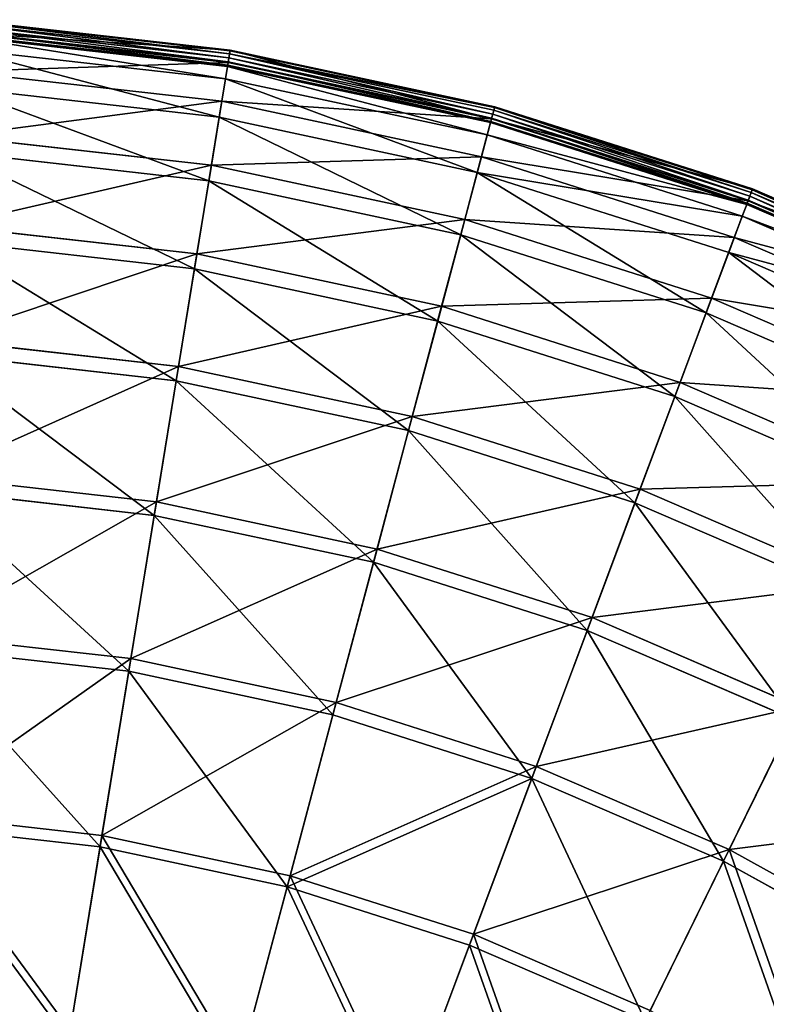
# Model space of a CAD drawing. Extents: x 0 to 1840, y 0 to 334.
# Tile 52 of 109: x 182 to 227, y 274 to 334. Entities that reach past the tile are written whole.
import ezdxf

# ---------------------------------------------------------------- set-up
doc = ezdxf.new("R2010")
doc.units = 0
doc.layers.get('0').update_dxf_attribs({"color": 13, "linetype": 'CONTINUOUS'})

# ---------------------------------------------------------------- blocks, each defined once
blk = doc.blocks.new('GROUP_4')
for p, q in [((194.369, 332.689, 0.499), (178.038, 334.537, 0.499)), ((194.292, 332.22, -0.025), (178.008, 334.062, -0.025)), ((194.332, 332.464, 0.055), (178.023, 334.309, 0.055)), ((194.36, 332.635, 0.246), (178.034, 334.482, 0.246)), ((194.208, 331.702, 0.45), (177.974, 333.539, 0.45)), ((177.979, 333.618, 0.204), (194.221, 331.781, 0.204)), ((177.989, 333.768, 16.173), (194.245, 331.929, 16.173)), ((177.992, 333.81, 0.03), (194.252, 331.97, 0.03)), ((194.084, 330.944, 16.074), (177.926, 332.772, 16.074)), ((194.245, 331.929, 16.173), (194.369, 332.689, 0.499)), ((194.252, 331.97, 0.03), (194.292, 332.22, -0.025)), ((194.292, 332.22, -0.025), (194.332, 332.464, 0.055)), ((194.292, 332.22, -0.025), (210.318, 328.791, -0.025)), ((194.332, 332.464, 0.055), (194.36, 332.635, 0.246)), ((210.382, 329.029, 0.055), (194.332, 332.464, 0.055)), ((194.36, 332.635, 0.246), (194.369, 332.689, 0.499)), ((210.426, 329.197, 0.246), (194.36, 332.635, 0.246)), ((194.369, 332.689, 0.499), (210.44, 329.25, 0.499)), ((193.862, 329.581, 32.19), (194.245, 331.929, 16.173)), ((194.084, 330.944, 16.074), (194.208, 331.702, 0.45)), ((194.208, 331.702, 0.45), (194.221, 331.781, 0.204)), ((210.183, 328.284, 0.45), (194.208, 331.702, 0.45)), ((194.221, 331.781, 0.204), (194.252, 331.97, 0.03)), ((194.221, 331.781, 0.204), (210.204, 328.36, 0.204)), ((194.245, 331.929, 16.173), (210.242, 328.505, 16.173)), ((194.252, 331.97, 0.03), (210.253, 328.546, 0.03)), ((177.838, 331.394, 32.19), (193.862, 329.581, 32.19)), ((193.704, 328.611, 31.994), (194.084, 330.944, 16.074)), ((209.986, 327.541, 16.074), (194.084, 330.944, 16.074)), ((193.704, 328.611, 31.994), (177.775, 330.412, 31.994)), ((193.227, 325.693, 47.897), (193.862, 329.581, 32.19)), ((193.862, 329.581, 32.19), (209.631, 326.206, 32.19)), ((210.242, 328.505, 16.173), (210.44, 329.25, 0.499)), ((210.426, 329.197, 0.246), (210.382, 329.029, 0.055)), ((210.44, 329.25, 0.499), (210.426, 329.197, 0.246)), ((226.078, 324.201, 0.246), (210.426, 329.197, 0.246)), ((210.44, 329.25, 0.499), (226.097, 324.252, 0.499)), ((193.073, 324.746, 47.606), (193.704, 328.611, 31.994)), ((209.378, 325.256, 31.994), (193.704, 328.611, 31.994)), ((210.204, 328.36, 0.204), (210.253, 328.546, 0.03)), ((210.253, 328.546, 0.03), (210.318, 328.791, -0.025)), ((210.253, 328.546, 0.03), (225.842, 323.569, 0.03)), ((210.382, 329.029, 0.055), (210.318, 328.791, -0.025)), ((210.318, 328.791, -0.025), (225.931, 323.807, -0.025)), ((226.017, 324.038, 0.055), (210.382, 329.029, 0.055)), ((209.631, 326.206, 32.19), (210.242, 328.505, 16.173)), ((210.183, 328.284, 0.45), (209.986, 327.541, 16.074)), ((210.183, 328.284, 0.45), (210.204, 328.36, 0.204)), ((225.747, 323.315, 0.45), (210.183, 328.284, 0.45)), ((210.204, 328.36, 0.204), (225.775, 323.39, 0.204)), ((210.242, 328.505, 16.173), (225.827, 323.53, 16.173)), ((177.588, 327.462, 47.897), (193.227, 325.693, 47.897)), ((209.986, 327.541, 16.074), (209.378, 325.256, 31.994)), ((225.477, 322.596, 16.074), (209.986, 327.541, 16.074)), ((193.073, 324.746, 47.606), (177.527, 326.505, 47.606)), ((208.619, 322.399, 47.897), (209.631, 326.206, 32.19)), ((209.631, 326.206, 32.19), (224.993, 321.302, 32.19)), ((192.348, 320.303, 63.143), (193.227, 325.693, 47.897)), ((193.227, 325.693, 47.897), (208.619, 322.399, 47.897)), ((209.378, 325.256, 31.994), (208.372, 321.472, 47.606)), ((224.649, 320.381, 31.994), (209.378, 325.256, 31.994)), ((192.199, 319.389, 62.759), (193.073, 324.746, 47.606)), ((208.372, 321.472, 47.606), (193.073, 324.746, 47.606)), ((225.827, 323.53, 16.173), (226.097, 324.252, 0.499)), ((225.842, 323.569, 0.03), (225.931, 323.807, -0.025)), ((226.017, 324.038, 0.055), (225.931, 323.807, -0.025)), ((225.931, 323.807, -0.025), (240.979, 317.316, -0.025)), ((226.078, 324.201, 0.246), (226.017, 324.038, 0.055)), ((241.088, 317.538, 0.055), (226.017, 324.038, 0.055)), ((226.097, 324.252, 0.499), (226.078, 324.201, 0.246)), ((241.165, 317.694, 0.246), (226.078, 324.201, 0.246)), ((226.097, 324.252, 0.499), (241.189, 317.743, 0.499)), ((224.993, 321.302, 32.19), (225.827, 323.53, 16.173)), ((225.747, 323.315, 0.45), (225.477, 322.596, 16.074)), ((225.747, 323.315, 0.45), (225.775, 323.39, 0.204)), ((240.748, 316.846, 0.45), (225.747, 323.315, 0.45)), ((225.775, 323.39, 0.204), (225.842, 323.569, 0.03)), ((225.775, 323.39, 0.204), (240.783, 316.917, 0.204)), ((225.827, 323.53, 16.173), (240.849, 317.051, 16.173)), ((225.842, 323.569, 0.03), (240.868, 317.089, 0.03)), ((225.477, 322.596, 16.074), (224.649, 320.381, 31.994)), ((240.41, 316.156, 16.074), (225.477, 322.596, 16.074)), ((177.241, 322.012, 63.143), (192.348, 320.303, 63.143)), ((207.215, 317.121, 63.143), (208.619, 322.399, 47.897)), ((208.619, 322.399, 47.897), (223.613, 317.613, 47.897)), ((208.372, 321.472, 47.606), (206.977, 316.226, 62.759)), ((223.277, 316.714, 47.606), (208.372, 321.472, 47.606)), ((192.199, 319.389, 62.759), (177.182, 321.088, 62.759)), ((223.613, 317.613, 47.897), (224.993, 321.302, 32.19)), ((224.993, 321.302, 32.19), (239.801, 314.916, 32.19)), ((191.232, 313.462, 77.78), (192.348, 320.303, 63.143)), ((192.348, 320.303, 63.143), (207.215, 317.121, 63.143)), ((224.649, 320.381, 31.994), (223.277, 316.714, 47.606)), ((239.368, 314.033, 31.994), (224.649, 320.381, 31.994)), ((191.089, 312.59, 77.308), (192.199, 319.389, 62.759)), ((206.977, 316.226, 62.759), (192.199, 319.389, 62.759)), ((221.699, 312.498, 63.143), (223.613, 317.613, 47.897)), ((223.613, 317.613, 47.897), (238.065, 311.38, 47.897)), ((205.434, 310.422, 77.78), (207.215, 317.121, 63.143)), ((207.215, 317.121, 63.143), (221.699, 312.498, 63.143)), ((223.277, 316.714, 47.606), (221.374, 311.63, 62.759)), ((237.643, 310.519, 47.606), (223.277, 316.714, 47.606)), ((206.977, 316.226, 62.759), (205.207, 309.568, 77.308)), ((221.374, 311.63, 62.759), (206.977, 316.226, 62.759)), ((176.8, 315.094, 77.78), (191.232, 313.462, 77.78)), ((191.089, 312.59, 77.308), (176.744, 314.212, 77.308)), ((189.89, 305.236, 91.669), (191.232, 313.462, 77.78)), ((191.232, 313.462, 77.78), (205.434, 310.422, 77.78)), ((189.755, 304.414, 91.112), (191.089, 312.59, 77.308)), ((205.207, 309.568, 77.308), (191.089, 312.59, 77.308)), ((219.269, 306.006, 77.78), (221.699, 312.498, 63.143)), ((221.699, 312.498, 63.143), (235.659, 306.477, 63.143)), ((221.374, 311.63, 62.759), (218.959, 305.178, 77.308)), ((235.251, 305.646, 62.759), (221.374, 311.63, 62.759)), ((203.292, 302.368, 91.669), (205.434, 310.422, 77.78)), ((205.434, 310.422, 77.78), (219.269, 306.006, 77.78)), ((205.207, 309.568, 77.308), (203.078, 301.563, 91.112)), ((218.959, 305.178, 77.308), (205.207, 309.568, 77.308)), ((176.271, 306.777, 91.669), (189.89, 305.236, 91.669)), ((189.755, 304.414, 91.112), (176.218, 305.945, 91.112)), ((216.348, 298.2, 91.669), (219.269, 306.006, 77.78)), ((219.269, 306.006, 77.78), (232.605, 300.254, 77.78)), ((188.334, 295.705, 104.675), (189.89, 305.236, 91.669)), ((189.89, 305.236, 91.669), (203.292, 302.368, 91.669)), ((218.959, 305.178, 77.308), (216.056, 297.42, 91.112)), ((232.216, 299.461, 77.308), (218.959, 305.178, 77.308)), ((188.21, 294.94, 104.039), (189.755, 304.414, 91.112)), ((203.078, 301.563, 91.112), (189.755, 304.414, 91.112)), ((200.81, 293.035, 104.675), (203.292, 302.368, 91.669)), ((203.292, 302.368, 91.669), (216.348, 298.2, 91.669)), ((203.078, 301.563, 91.112), (200.611, 292.287, 104.039)), ((216.056, 297.42, 91.112), (203.078, 301.563, 91.112)), ((212.963, 289.155, 104.675), (216.348, 298.2, 91.669)), ((216.348, 298.2, 91.669), (228.933, 292.772, 91.669)), ((216.056, 297.42, 91.112), (212.692, 288.43, 104.039)), ((228.566, 292.025, 91.112), (216.056, 297.42, 91.112)), ((175.658, 297.139, 104.675), (188.334, 295.705, 104.675)), ((188.21, 294.94, 104.039), (175.608, 296.366, 104.039)), ((186.581, 284.959, 116.673), (188.334, 295.705, 104.675)), ((188.334, 295.705, 104.675), (200.81, 293.035, 104.675)), ((186.467, 284.261, 115.964), (188.21, 294.94, 104.039)), ((200.611, 292.287, 104.039), (188.21, 294.94, 104.039)), ((198.012, 282.513, 116.673), (200.81, 293.035, 104.675)), ((200.81, 293.035, 104.675), (212.963, 289.155, 104.675)), ((224.678, 284.103, 104.675), (228.933, 292.772, 91.669)), ((200.611, 292.287, 104.039), (197.83, 281.829, 115.964)), ((212.692, 288.43, 104.039), (200.611, 292.287, 104.039)), ((228.566, 292.025, 91.112), (224.337, 283.408, 104.039)), ((209.147, 278.958, 116.673), (212.963, 289.155, 104.675)), ((212.963, 289.155, 104.675), (224.678, 284.103, 104.675)), ((212.692, 288.43, 104.039), (208.899, 278.295, 115.964)), ((224.337, 283.408, 104.039), (212.692, 288.43, 104.039)), ((174.966, 286.273, 116.673), (186.581, 284.959, 116.673)), ((186.467, 284.261, 115.964), (174.921, 285.567, 115.964)), ((184.647, 273.104, 127.547), (186.581, 284.959, 116.673)), ((186.581, 284.959, 116.673), (198.012, 282.513, 116.673)), ((184.545, 272.477, 126.772), (186.467, 284.261, 115.964)), ((197.83, 281.829, 115.964), (186.467, 284.261, 115.964)), ((219.881, 274.329, 116.673), (224.678, 284.103, 104.675)), ((224.678, 284.103, 104.675), (235.841, 277.927, 104.675)), ((224.337, 283.408, 104.039), (219.569, 273.694, 115.964)), ((235.433, 277.268, 104.039), (224.337, 283.408, 104.039)), ((194.925, 270.904, 127.547), (198.012, 282.513, 116.673)), ((198.012, 282.513, 116.673), (209.147, 278.958, 116.673)), ((197.83, 281.829, 115.964), (194.761, 270.291, 126.772)), ((208.899, 278.295, 115.964), (197.83, 281.829, 115.964)), ((204.937, 267.708, 127.547), (209.147, 278.958, 116.673)), ((209.147, 278.958, 116.673), (219.881, 274.329, 116.673)), ((208.899, 278.295, 115.964), (204.715, 267.113, 126.772)), ((219.569, 273.694, 115.964), (208.899, 278.295, 115.964))]:
    blk.add_line(p, q)
mesh = blk.add_polyface()
corners = [(177.989, 333.768, 16.173), (194.369, 332.689, 0.499), (178.038, 334.537, 0.499), (194.245, 331.929, 16.173)]
mesh.append_faces([[corners[k] for k in face] for face in [(0, 1, 2), (1, 0, 3)]], dxfattribs={"vtx0": -1})
mesh = blk.add_polyface()
corners = [(178.038, 334.537, 0.499), (194.36, 332.635, 0.246), (178.034, 334.482, 0.246), (194.369, 332.689, 0.499)]
mesh.append_faces([[corners[k] for k in face] for face in [(0, 1, 2), (1, 0, 3)]], dxfattribs={"vtx0": -1})
mesh = blk.add_polyface()
corners = [(178.008, 334.062, -0.025), (194.252, 331.97, 0.03), (177.992, 333.81, 0.03), (194.292, 332.22, -0.025)]
mesh.append_faces([[corners[k] for k in face] for face in [(0, 1, 2), (1, 0, 3)]], dxfattribs={"vtx0": -1})
mesh = blk.add_polyface()
corners = [(178.023, 334.309, 0.055), (194.292, 332.22, -0.025), (178.008, 334.062, -0.025), (194.332, 332.464, 0.055)]
mesh.append_faces([[corners[k] for k in face] for face in [(0, 1, 2), (1, 0, 3)]], dxfattribs={"vtx0": -1})
mesh = blk.add_polyface()
corners = [(178.034, 334.482, 0.246), (194.332, 332.464, 0.055), (178.023, 334.309, 0.055), (194.36, 332.635, 0.246)]
mesh.append_faces([[corners[k] for k in face] for face in [(0, 1, 2), (1, 0, 3)]], dxfattribs={"vtx0": -1})
mesh = blk.add_polyface()
corners = [(177.838, 331.394, 32.19), (194.245, 331.929, 16.173), (177.989, 333.768, 16.173), (193.862, 329.581, 32.19)]
mesh.append_faces([[corners[k] for k in face] for face in [(0, 1, 2), (1, 0, 3)]], dxfattribs={"vtx0": -1})
mesh = blk.add_polyface()
corners = [(194.084, 330.944, 16.074), (177.974, 333.539, 0.45), (194.208, 331.702, 0.45), (177.926, 332.772, 16.074)]
mesh.append_faces([[corners[k] for k in face] for face in [(0, 1, 2), (1, 0, 3)]], dxfattribs={"vtx0": -1})
mesh = blk.add_polyface()
corners = [(194.208, 331.702, 0.45), (177.979, 333.618, 0.204), (194.221, 331.781, 0.204), (177.974, 333.539, 0.45)]
mesh.append_faces([[corners[k] for k in face] for face in [(0, 1, 2), (1, 0, 3)]], dxfattribs={"vtx0": -1})
mesh = blk.add_polyface()
corners = [(177.992, 333.81, 0.03), (194.221, 331.781, 0.204), (177.979, 333.618, 0.204), (194.252, 331.97, 0.03)]
mesh.append_faces([[corners[k] for k in face] for face in [(0, 1, 2), (1, 0, 3)]], dxfattribs={"vtx0": -1})
mesh = blk.add_polyface()
corners = [(193.704, 328.611, 31.994), (177.926, 332.772, 16.074), (194.084, 330.944, 16.074), (177.775, 330.412, 31.994)]
mesh.append_faces([[corners[k] for k in face] for face in [(0, 1, 2), (1, 0, 3)]], dxfattribs={"vtx0": -1})
mesh = blk.add_polyface()
corners = [(194.369, 332.689, 0.499), (210.242, 328.505, 16.173), (210.44, 329.25, 0.499), (194.245, 331.929, 16.173)]
mesh.append_faces([[corners[k] for k in face] for face in [(0, 1, 2), (1, 0, 3)]], dxfattribs={"vtx0": -1})
mesh = blk.add_polyface()
corners = [(194.292, 332.22, -0.025), (210.253, 328.546, 0.03), (194.252, 331.97, 0.03), (210.318, 328.791, -0.025)]
mesh.append_faces([[corners[k] for k in face] for face in [(0, 1, 2), (1, 0, 3)]], dxfattribs={"vtx0": -1})
mesh = blk.add_polyface()
corners = [(194.332, 332.464, 0.055), (210.318, 328.791, -0.025), (194.292, 332.22, -0.025), (210.382, 329.029, 0.055)]
mesh.append_faces([[corners[k] for k in face] for face in [(0, 1, 2), (1, 0, 3)]], dxfattribs={"vtx0": -1})
mesh = blk.add_polyface()
corners = [(194.332, 332.464, 0.055), (210.426, 329.197, 0.246), (210.382, 329.029, 0.055), (194.36, 332.635, 0.246)]
mesh.append_faces([[corners[k] for k in face] for face in [(0, 1, 2), (1, 0, 3)]], dxfattribs={"vtx0": -1})
mesh = blk.add_polyface()
corners = [(194.36, 332.635, 0.246), (210.44, 329.25, 0.499), (210.426, 329.197, 0.246), (194.369, 332.689, 0.499)]
mesh.append_faces([[corners[k] for k in face] for face in [(0, 1, 2), (1, 0, 3)]], dxfattribs={"vtx0": -1})
mesh = blk.add_polyface()
corners = [(193.862, 329.581, 32.19), (210.242, 328.505, 16.173), (194.245, 331.929, 16.173), (209.631, 326.206, 32.19)]
mesh.append_faces([[corners[k] for k in face] for face in [(0, 1, 2), (1, 0, 3)]], dxfattribs={"vtx0": -1})
mesh = blk.add_polyface()
corners = [(209.986, 327.541, 16.074), (194.208, 331.702, 0.45), (210.183, 328.284, 0.45), (194.084, 330.944, 16.074)]
mesh.append_faces([[corners[k] for k in face] for face in [(0, 1, 2), (1, 0, 3)]], dxfattribs={"vtx0": -1})
mesh = blk.add_polyface()
corners = [(210.183, 328.284, 0.45), (194.221, 331.781, 0.204), (210.204, 328.36, 0.204), (194.208, 331.702, 0.45)]
mesh.append_faces([[corners[k] for k in face] for face in [(0, 1, 2), (1, 0, 3)]], dxfattribs={"vtx0": -1})
mesh = blk.add_polyface()
corners = [(194.252, 331.97, 0.03), (210.204, 328.36, 0.204), (194.221, 331.781, 0.204), (210.253, 328.546, 0.03)]
mesh.append_faces([[corners[k] for k in face] for face in [(0, 1, 2), (1, 0, 3)]], dxfattribs={"vtx0": -1})
mesh = blk.add_polyface()
corners = [(177.588, 327.462, 47.897), (193.862, 329.581, 32.19), (177.838, 331.394, 32.19), (193.227, 325.693, 47.897)]
mesh.append_faces([[corners[k] for k in face] for face in [(0, 1, 2), (1, 0, 3)]], dxfattribs={"vtx0": -1})
mesh = blk.add_polyface()
corners = [(209.378, 325.256, 31.994), (194.084, 330.944, 16.074), (209.986, 327.541, 16.074), (193.704, 328.611, 31.994)]
mesh.append_faces([[corners[k] for k in face] for face in [(0, 1, 2), (1, 0, 3)]], dxfattribs={"vtx0": -1})
mesh = blk.add_polyface()
corners = [(193.073, 324.746, 47.606), (177.775, 330.412, 31.994), (193.704, 328.611, 31.994), (177.527, 326.505, 47.606)]
mesh.append_faces([[corners[k] for k in face] for face in [(0, 1, 2), (1, 0, 3)]], dxfattribs={"vtx0": -1})
mesh = blk.add_polyface()
corners = [(193.227, 325.693, 47.897), (209.631, 326.206, 32.19), (193.862, 329.581, 32.19), (208.619, 322.399, 47.897)]
mesh.append_faces([[corners[k] for k in face] for face in [(0, 1, 2), (1, 0, 3)]], dxfattribs={"vtx0": -1})
mesh = blk.add_polyface()
corners = [(210.242, 328.505, 16.173), (226.097, 324.252, 0.499), (210.44, 329.25, 0.499), (225.827, 323.53, 16.173)]
mesh.append_faces([[corners[k] for k in face] for face in [(0, 1, 2), (1, 0, 3)]], dxfattribs={"vtx0": -1})
mesh = blk.add_polyface()
corners = [(210.426, 329.197, 0.246), (226.017, 324.038, 0.055), (210.382, 329.029, 0.055), (226.078, 324.201, 0.246)]
mesh.append_faces([[corners[k] for k in face] for face in [(0, 1, 2), (1, 0, 3)]], dxfattribs={"vtx0": -1})
mesh = blk.add_polyface()
corners = [(210.44, 329.25, 0.499), (226.078, 324.201, 0.246), (210.426, 329.197, 0.246), (226.097, 324.252, 0.499)]
mesh.append_faces([[corners[k] for k in face] for face in [(0, 1, 2), (1, 0, 3)]], dxfattribs={"vtx0": -1})
mesh = blk.add_polyface()
corners = [(208.372, 321.472, 47.606), (193.704, 328.611, 31.994), (209.378, 325.256, 31.994), (193.073, 324.746, 47.606)]
mesh.append_faces([[corners[k] for k in face] for face in [(0, 1, 2), (1, 0, 3)]], dxfattribs={"vtx0": -1})
mesh = blk.add_polyface()
corners = [(210.253, 328.546, 0.03), (225.775, 323.39, 0.204), (210.204, 328.36, 0.204), (225.842, 323.569, 0.03)]
mesh.append_faces([[corners[k] for k in face] for face in [(0, 1, 2), (1, 0, 3)]], dxfattribs={"vtx0": -1})
mesh = blk.add_polyface()
corners = [(210.318, 328.791, -0.025), (225.842, 323.569, 0.03), (210.253, 328.546, 0.03), (225.931, 323.807, -0.025)]
mesh.append_faces([[corners[k] for k in face] for face in [(0, 1, 2), (1, 0, 3)]], dxfattribs={"vtx0": -1})
mesh = blk.add_polyface()
corners = [(210.382, 329.029, 0.055), (225.931, 323.807, -0.025), (210.318, 328.791, -0.025), (226.017, 324.038, 0.055)]
mesh.append_faces([[corners[k] for k in face] for face in [(0, 1, 2), (1, 0, 3)]], dxfattribs={"vtx0": -1})
mesh = blk.add_polyface()
corners = [(209.631, 326.206, 32.19), (225.827, 323.53, 16.173), (210.242, 328.505, 16.173), (224.993, 321.302, 32.19)]
mesh.append_faces([[corners[k] for k in face] for face in [(0, 1, 2), (1, 0, 3)]], dxfattribs={"vtx0": -1})
mesh = blk.add_polyface()
corners = [(225.747, 323.315, 0.45), (209.986, 327.541, 16.074), (210.183, 328.284, 0.45), (225.477, 322.596, 16.074)]
mesh.append_faces([[corners[k] for k in face] for face in [(0, 1, 2), (1, 0, 3)]], dxfattribs={"vtx0": -1})
mesh = blk.add_polyface()
corners = [(225.775, 323.39, 0.204), (210.183, 328.284, 0.45), (210.204, 328.36, 0.204), (225.747, 323.315, 0.45)]
mesh.append_faces([[corners[k] for k in face] for face in [(0, 1, 2), (1, 0, 3)]], dxfattribs={"vtx0": -1})
mesh = blk.add_polyface()
corners = [(177.241, 322.012, 63.143), (193.227, 325.693, 47.897), (177.588, 327.462, 47.897), (192.348, 320.303, 63.143)]
mesh.append_faces([[corners[k] for k in face] for face in [(0, 1, 2), (1, 0, 3)]], dxfattribs={"vtx0": -1})
mesh = blk.add_polyface()
corners = [(225.477, 322.596, 16.074), (209.378, 325.256, 31.994), (209.986, 327.541, 16.074), (224.649, 320.381, 31.994)]
mesh.append_faces([[corners[k] for k in face] for face in [(0, 1, 2), (1, 0, 3)]], dxfattribs={"vtx0": -1})
mesh = blk.add_polyface()
corners = [(192.199, 319.389, 62.759), (177.527, 326.505, 47.606), (193.073, 324.746, 47.606), (177.182, 321.088, 62.759)]
mesh.append_faces([[corners[k] for k in face] for face in [(0, 1, 2), (1, 0, 3)]], dxfattribs={"vtx0": -1})
mesh = blk.add_polyface()
corners = [(208.619, 322.399, 47.897), (224.993, 321.302, 32.19), (209.631, 326.206, 32.19), (223.613, 317.613, 47.897)]
mesh.append_faces([[corners[k] for k in face] for face in [(0, 1, 2), (1, 0, 3)]], dxfattribs={"vtx0": -1})
mesh = blk.add_polyface()
corners = [(192.348, 320.303, 63.143), (208.619, 322.399, 47.897), (193.227, 325.693, 47.897), (207.215, 317.121, 63.143)]
mesh.append_faces([[corners[k] for k in face] for face in [(0, 1, 2), (1, 0, 3)]], dxfattribs={"vtx0": -1})
mesh = blk.add_polyface()
corners = [(223.277, 316.714, 47.606), (209.378, 325.256, 31.994), (224.649, 320.381, 31.994), (208.372, 321.472, 47.606)]
mesh.append_faces([[corners[k] for k in face] for face in [(0, 1, 2), (1, 0, 3)]], dxfattribs={"vtx0": -1})
mesh = blk.add_polyface()
corners = [(206.977, 316.226, 62.759), (193.073, 324.746, 47.606), (208.372, 321.472, 47.606), (192.199, 319.389, 62.759)]
mesh.append_faces([[corners[k] for k in face] for face in [(0, 1, 2), (1, 0, 3)]], dxfattribs={"vtx0": -1})
mesh = blk.add_polyface()
corners = [(225.827, 323.53, 16.173), (241.189, 317.743, 0.499), (226.097, 324.252, 0.499), (240.849, 317.051, 16.173)]
mesh.append_faces([[corners[k] for k in face] for face in [(0, 1, 2), (1, 0, 3)]], dxfattribs={"vtx0": -1})
mesh = blk.add_polyface()
corners = [(225.931, 323.807, -0.025), (240.868, 317.089, 0.03), (225.842, 323.569, 0.03), (240.979, 317.316, -0.025)]
mesh.append_faces([[corners[k] for k in face] for face in [(0, 1, 2), (1, 0, 3)]], dxfattribs={"vtx0": -1})
mesh = blk.add_polyface()
corners = [(226.017, 324.038, 0.055), (240.979, 317.316, -0.025), (225.931, 323.807, -0.025), (241.088, 317.538, 0.055)]
mesh.append_faces([[corners[k] for k in face] for face in [(0, 1, 2), (1, 0, 3)]], dxfattribs={"vtx0": -1})
mesh = blk.add_polyface()
corners = [(226.078, 324.201, 0.246), (241.088, 317.538, 0.055), (226.017, 324.038, 0.055), (241.165, 317.694, 0.246)]
mesh.append_faces([[corners[k] for k in face] for face in [(0, 1, 2), (1, 0, 3)]], dxfattribs={"vtx0": -1})
mesh = blk.add_polyface()
corners = [(226.097, 324.252, 0.499), (241.165, 317.694, 0.246), (226.078, 324.201, 0.246), (241.189, 317.743, 0.499)]
mesh.append_faces([[corners[k] for k in face] for face in [(0, 1, 2), (1, 0, 3)]], dxfattribs={"vtx0": -1})
mesh = blk.add_polyface()
corners = [(224.993, 321.302, 32.19), (240.849, 317.051, 16.173), (225.827, 323.53, 16.173), (239.801, 314.916, 32.19)]
mesh.append_faces([[corners[k] for k in face] for face in [(0, 1, 2), (1, 0, 3)]], dxfattribs={"vtx0": -1})
mesh = blk.add_polyface()
corners = [(240.748, 316.846, 0.45), (225.477, 322.596, 16.074), (225.747, 323.315, 0.45), (240.41, 316.156, 16.074)]
mesh.append_faces([[corners[k] for k in face] for face in [(0, 1, 2), (1, 0, 3)]], dxfattribs={"vtx0": -1})
mesh = blk.add_polyface()
corners = [(240.783, 316.917, 0.204), (225.747, 323.315, 0.45), (225.775, 323.39, 0.204), (240.748, 316.846, 0.45)]
mesh.append_faces([[corners[k] for k in face] for face in [(0, 1, 2), (1, 0, 3)]], dxfattribs={"vtx0": -1})
mesh = blk.add_polyface()
corners = [(225.842, 323.569, 0.03), (240.783, 316.917, 0.204), (225.775, 323.39, 0.204), (240.868, 317.089, 0.03)]
mesh.append_faces([[corners[k] for k in face] for face in [(0, 1, 2), (1, 0, 3)]], dxfattribs={"vtx0": -1})
mesh = blk.add_polyface()
corners = [(240.41, 316.156, 16.074), (224.649, 320.381, 31.994), (225.477, 322.596, 16.074), (239.368, 314.033, 31.994)]
mesh.append_faces([[corners[k] for k in face] for face in [(0, 1, 2), (1, 0, 3)]], dxfattribs={"vtx0": -1})
mesh = blk.add_polyface()
corners = [(176.8, 315.094, 77.78), (192.348, 320.303, 63.143), (177.241, 322.012, 63.143), (191.232, 313.462, 77.78)]
mesh.append_faces([[corners[k] for k in face] for face in [(0, 1, 2), (1, 0, 3)]], dxfattribs={"vtx0": -1})
mesh = blk.add_polyface()
corners = [(207.215, 317.121, 63.143), (223.613, 317.613, 47.897), (208.619, 322.399, 47.897), (221.699, 312.498, 63.143)]
mesh.append_faces([[corners[k] for k in face] for face in [(0, 1, 2), (1, 0, 3)]], dxfattribs={"vtx0": -1})
mesh = blk.add_polyface()
corners = [(221.374, 311.63, 62.759), (208.372, 321.472, 47.606), (223.277, 316.714, 47.606), (206.977, 316.226, 62.759)]
mesh.append_faces([[corners[k] for k in face] for face in [(0, 1, 2), (1, 0, 3)]], dxfattribs={"vtx0": -1})
mesh = blk.add_polyface()
corners = [(191.089, 312.59, 77.308), (177.182, 321.088, 62.759), (192.199, 319.389, 62.759), (176.744, 314.212, 77.308)]
mesh.append_faces([[corners[k] for k in face] for face in [(0, 1, 2), (1, 0, 3)]], dxfattribs={"vtx0": -1})
mesh = blk.add_polyface()
corners = [(223.613, 317.613, 47.897), (239.801, 314.916, 32.19), (224.993, 321.302, 32.19), (238.065, 311.38, 47.897)]
mesh.append_faces([[corners[k] for k in face] for face in [(0, 1, 2), (1, 0, 3)]], dxfattribs={"vtx0": -1})
mesh = blk.add_polyface()
corners = [(191.232, 313.462, 77.78), (207.215, 317.121, 63.143), (192.348, 320.303, 63.143), (205.434, 310.422, 77.78)]
mesh.append_faces([[corners[k] for k in face] for face in [(0, 1, 2), (1, 0, 3)]], dxfattribs={"vtx0": -1})
mesh = blk.add_polyface()
corners = [(237.643, 310.519, 47.606), (224.649, 320.381, 31.994), (239.368, 314.033, 31.994), (223.277, 316.714, 47.606)]
mesh.append_faces([[corners[k] for k in face] for face in [(0, 1, 2), (1, 0, 3)]], dxfattribs={"vtx0": -1})
mesh = blk.add_polyface()
corners = [(205.207, 309.568, 77.308), (192.199, 319.389, 62.759), (206.977, 316.226, 62.759), (191.089, 312.59, 77.308)]
mesh.append_faces([[corners[k] for k in face] for face in [(0, 1, 2), (1, 0, 3)]], dxfattribs={"vtx0": -1})
mesh = blk.add_polyface()
corners = [(221.699, 312.498, 63.143), (238.065, 311.38, 47.897), (223.613, 317.613, 47.897), (235.659, 306.477, 63.143)]
mesh.append_faces([[corners[k] for k in face] for face in [(0, 1, 2), (1, 0, 3)]], dxfattribs={"vtx0": -1})
mesh = blk.add_polyface()
corners = [(205.434, 310.422, 77.78), (221.699, 312.498, 63.143), (207.215, 317.121, 63.143), (219.269, 306.006, 77.78)]
mesh.append_faces([[corners[k] for k in face] for face in [(0, 1, 2), (1, 0, 3)]], dxfattribs={"vtx0": -1})
mesh = blk.add_polyface()
corners = [(235.251, 305.646, 62.759), (223.277, 316.714, 47.606), (237.643, 310.519, 47.606), (221.374, 311.63, 62.759)]
mesh.append_faces([[corners[k] for k in face] for face in [(0, 1, 2), (1, 0, 3)]], dxfattribs={"vtx0": -1})
mesh = blk.add_polyface()
corners = [(218.959, 305.178, 77.308), (206.977, 316.226, 62.759), (221.374, 311.63, 62.759), (205.207, 309.568, 77.308)]
mesh.append_faces([[corners[k] for k in face] for face in [(0, 1, 2), (1, 0, 3)]], dxfattribs={"vtx0": -1})
mesh = blk.add_polyface()
corners = [(176.271, 306.777, 91.669), (191.232, 313.462, 77.78), (176.8, 315.094, 77.78), (189.89, 305.236, 91.669)]
mesh.append_faces([[corners[k] for k in face] for face in [(0, 1, 2), (1, 0, 3)]], dxfattribs={"vtx0": -1})
mesh = blk.add_polyface()
corners = [(189.755, 304.414, 91.112), (176.744, 314.212, 77.308), (191.089, 312.59, 77.308), (176.218, 305.945, 91.112)]
mesh.append_faces([[corners[k] for k in face] for face in [(0, 1, 2), (1, 0, 3)]], dxfattribs={"vtx0": -1})
mesh = blk.add_polyface()
corners = [(189.89, 305.236, 91.669), (205.434, 310.422, 77.78), (191.232, 313.462, 77.78), (203.292, 302.368, 91.669)]
mesh.append_faces([[corners[k] for k in face] for face in [(0, 1, 2), (1, 0, 3)]], dxfattribs={"vtx0": -1})
mesh = blk.add_polyface()
corners = [(203.078, 301.563, 91.112), (191.089, 312.59, 77.308), (205.207, 309.568, 77.308), (189.755, 304.414, 91.112)]
mesh.append_faces([[corners[k] for k in face] for face in [(0, 1, 2), (1, 0, 3)]], dxfattribs={"vtx0": -1})
mesh = blk.add_polyface()
corners = [(219.269, 306.006, 77.78), (235.659, 306.477, 63.143), (221.699, 312.498, 63.143), (232.605, 300.254, 77.78)]
mesh.append_faces([[corners[k] for k in face] for face in [(0, 1, 2), (1, 0, 3)]], dxfattribs={"vtx0": -1})
mesh = blk.add_polyface()
corners = [(232.216, 299.461, 77.308), (221.374, 311.63, 62.759), (235.251, 305.646, 62.759), (218.959, 305.178, 77.308)]
mesh.append_faces([[corners[k] for k in face] for face in [(0, 1, 2), (1, 0, 3)]], dxfattribs={"vtx0": -1})
mesh = blk.add_polyface()
corners = [(203.292, 302.368, 91.669), (219.269, 306.006, 77.78), (205.434, 310.422, 77.78), (216.348, 298.2, 91.669)]
mesh.append_faces([[corners[k] for k in face] for face in [(0, 1, 2), (1, 0, 3)]], dxfattribs={"vtx0": -1})
mesh = blk.add_polyface()
corners = [(216.056, 297.42, 91.112), (205.207, 309.568, 77.308), (218.959, 305.178, 77.308), (203.078, 301.563, 91.112)]
mesh.append_faces([[corners[k] for k in face] for face in [(0, 1, 2), (1, 0, 3)]], dxfattribs={"vtx0": -1})
mesh = blk.add_polyface()
corners = [(175.658, 297.139, 104.675), (189.89, 305.236, 91.669), (176.271, 306.777, 91.669), (188.334, 295.705, 104.675)]
mesh.append_faces([[corners[k] for k in face] for face in [(0, 1, 2), (1, 0, 3)]], dxfattribs={"vtx0": -1})
mesh = blk.add_polyface()
corners = [(188.21, 294.94, 104.039), (176.218, 305.945, 91.112), (189.755, 304.414, 91.112), (175.608, 296.366, 104.039)]
mesh.append_faces([[corners[k] for k in face] for face in [(0, 1, 2), (1, 0, 3)]], dxfattribs={"vtx0": -1})
mesh = blk.add_polyface()
corners = [(216.348, 298.2, 91.669), (232.605, 300.254, 77.78), (219.269, 306.006, 77.78), (228.933, 292.772, 91.669)]
mesh.append_faces([[corners[k] for k in face] for face in [(0, 1, 2), (1, 0, 3)]], dxfattribs={"vtx0": -1})
mesh = blk.add_polyface()
corners = [(188.334, 295.705, 104.675), (203.292, 302.368, 91.669), (189.89, 305.236, 91.669), (200.81, 293.035, 104.675)]
mesh.append_faces([[corners[k] for k in face] for face in [(0, 1, 2), (1, 0, 3)]], dxfattribs={"vtx0": -1})
mesh = blk.add_polyface()
corners = [(228.566, 292.025, 91.112), (218.959, 305.178, 77.308), (232.216, 299.461, 77.308), (216.056, 297.42, 91.112)]
mesh.append_faces([[corners[k] for k in face] for face in [(0, 1, 2), (1, 0, 3)]], dxfattribs={"vtx0": -1})
mesh = blk.add_polyface()
corners = [(200.611, 292.287, 104.039), (189.755, 304.414, 91.112), (203.078, 301.563, 91.112), (188.21, 294.94, 104.039)]
mesh.append_faces([[corners[k] for k in face] for face in [(0, 1, 2), (1, 0, 3)]], dxfattribs={"vtx0": -1})
mesh = blk.add_polyface()
corners = [(200.81, 293.035, 104.675), (216.348, 298.2, 91.669), (203.292, 302.368, 91.669), (212.963, 289.155, 104.675)]
mesh.append_faces([[corners[k] for k in face] for face in [(0, 1, 2), (1, 0, 3)]], dxfattribs={"vtx0": -1})
mesh = blk.add_polyface()
corners = [(212.692, 288.43, 104.039), (203.078, 301.563, 91.112), (216.056, 297.42, 91.112), (200.611, 292.287, 104.039)]
mesh.append_faces([[corners[k] for k in face] for face in [(0, 1, 2), (1, 0, 3)]], dxfattribs={"vtx0": -1})
mesh = blk.add_polyface()
corners = [(212.963, 289.155, 104.675), (228.933, 292.772, 91.669), (216.348, 298.2, 91.669), (224.678, 284.103, 104.675)]
mesh.append_faces([[corners[k] for k in face] for face in [(0, 1, 2), (1, 0, 3)]], dxfattribs={"vtx0": -1})
mesh = blk.add_polyface()
corners = [(224.337, 283.408, 104.039), (216.056, 297.42, 91.112), (228.566, 292.025, 91.112), (212.692, 288.43, 104.039)]
mesh.append_faces([[corners[k] for k in face] for face in [(0, 1, 2), (1, 0, 3)]], dxfattribs={"vtx0": -1})
mesh = blk.add_polyface()
corners = [(174.966, 286.273, 116.673), (188.334, 295.705, 104.675), (175.658, 297.139, 104.675), (186.581, 284.959, 116.673)]
mesh.append_faces([[corners[k] for k in face] for face in [(0, 1, 2), (1, 0, 3)]], dxfattribs={"vtx0": -1})
mesh = blk.add_polyface()
corners = [(186.467, 284.261, 115.964), (175.608, 296.366, 104.039), (188.21, 294.94, 104.039), (174.921, 285.567, 115.964)]
mesh.append_faces([[corners[k] for k in face] for face in [(0, 1, 2), (1, 0, 3)]], dxfattribs={"vtx0": -1})
mesh = blk.add_polyface()
corners = [(186.581, 284.959, 116.673), (200.81, 293.035, 104.675), (188.334, 295.705, 104.675), (198.012, 282.513, 116.673)]
mesh.append_faces([[corners[k] for k in face] for face in [(0, 1, 2), (1, 0, 3)]], dxfattribs={"vtx0": -1})
mesh = blk.add_polyface()
corners = [(197.83, 281.829, 115.964), (188.21, 294.94, 104.039), (200.611, 292.287, 104.039), (186.467, 284.261, 115.964)]
mesh.append_faces([[corners[k] for k in face] for face in [(0, 1, 2), (1, 0, 3)]], dxfattribs={"vtx0": -1})
mesh = blk.add_polyface()
corners = [(198.012, 282.513, 116.673), (212.963, 289.155, 104.675), (200.81, 293.035, 104.675), (209.147, 278.958, 116.673)]
mesh.append_faces([[corners[k] for k in face] for face in [(0, 1, 2), (1, 0, 3)]], dxfattribs={"vtx0": -1})
mesh = blk.add_polyface()
corners = [(224.678, 284.103, 104.675), (240.925, 286.137, 91.669), (228.933, 292.772, 91.669), (235.841, 277.927, 104.675)]
mesh.append_faces([[corners[k] for k in face] for face in [(0, 1, 2), (1, 0, 3)]], dxfattribs={"vtx0": -1})
mesh = blk.add_polyface()
corners = [(212.692, 288.43, 104.039), (197.83, 281.829, 115.964), (200.611, 292.287, 104.039), (208.899, 278.295, 115.964)]
mesh.append_faces([[corners[k] for k in face] for face in [(0, 1, 2), (1, 0, 3)]], dxfattribs={"vtx0": -1})
mesh = blk.add_polyface()
corners = [(235.433, 277.268, 104.039), (228.566, 292.025, 91.112), (240.487, 285.429, 91.112), (224.337, 283.408, 104.039)]
mesh.append_faces([[corners[k] for k in face] for face in [(0, 1, 2), (1, 0, 3)]], dxfattribs={"vtx0": -1})
mesh = blk.add_polyface()
corners = [(209.147, 278.958, 116.673), (224.678, 284.103, 104.675), (212.963, 289.155, 104.675), (219.881, 274.329, 116.673)]
mesh.append_faces([[corners[k] for k in face] for face in [(0, 1, 2), (1, 0, 3)]], dxfattribs={"vtx0": -1})
mesh = blk.add_polyface()
corners = [(219.569, 273.694, 115.964), (212.692, 288.43, 104.039), (224.337, 283.408, 104.039), (208.899, 278.295, 115.964)]
mesh.append_faces([[corners[k] for k in face] for face in [(0, 1, 2), (1, 0, 3)]], dxfattribs={"vtx0": -1})
mesh = blk.add_polyface()
corners = [(184.647, 273.104, 127.547), (174.966, 286.273, 116.673), (174.203, 274.286, 127.547), (186.581, 284.959, 116.673)]
mesh.append_faces([[corners[k] for k in face] for face in [(0, 1, 2), (1, 0, 3)]], dxfattribs={"vtx0": -1})
mesh = blk.add_polyface()
corners = [(174.921, 285.567, 115.964), (184.545, 272.477, 126.772), (174.163, 273.652, 126.772), (186.467, 284.261, 115.964)]
mesh.append_faces([[corners[k] for k in face] for face in [(0, 1, 2), (1, 0, 3)]], dxfattribs={"vtx0": -1})
mesh = blk.add_polyface()
corners = [(194.925, 270.904, 127.547), (186.581, 284.959, 116.673), (184.647, 273.104, 127.547), (198.012, 282.513, 116.673)]
mesh.append_faces([[corners[k] for k in face] for face in [(0, 1, 2), (1, 0, 3)]], dxfattribs={"vtx0": -1})
mesh = blk.add_polyface()
corners = [(186.467, 284.261, 115.964), (194.761, 270.291, 126.772), (184.545, 272.477, 126.772), (197.83, 281.829, 115.964)]
mesh.append_faces([[corners[k] for k in face] for face in [(0, 1, 2), (1, 0, 3)]], dxfattribs={"vtx0": -1})
mesh = blk.add_polyface()
corners = [(230.109, 268.67, 116.673), (224.678, 284.103, 104.675), (219.881, 274.329, 116.673), (235.841, 277.927, 104.675)]
mesh.append_faces([[corners[k] for k in face] for face in [(0, 1, 2), (1, 0, 3)]], dxfattribs={"vtx0": -1})
mesh = blk.add_polyface()
corners = [(224.337, 283.408, 104.039), (229.737, 268.068, 115.964), (219.569, 273.694, 115.964), (235.433, 277.268, 104.039)]
mesh.append_faces([[corners[k] for k in face] for face in [(0, 1, 2), (1, 0, 3)]], dxfattribs={"vtx0": -1})
mesh = blk.add_polyface()
corners = [(204.937, 267.708, 127.547), (198.012, 282.513, 116.673), (194.925, 270.904, 127.547), (209.147, 278.958, 116.673)]
mesh.append_faces([[corners[k] for k in face] for face in [(0, 1, 2), (1, 0, 3)]], dxfattribs={"vtx0": -1})
mesh = blk.add_polyface()
corners = [(197.83, 281.829, 115.964), (204.715, 267.113, 126.772), (194.761, 270.291, 126.772), (208.899, 278.295, 115.964)]
mesh.append_faces([[corners[k] for k in face] for face in [(0, 1, 2), (1, 0, 3)]], dxfattribs={"vtx0": -1})
mesh = blk.add_polyface()
corners = [(214.589, 263.546, 127.547), (209.147, 278.958, 116.673), (204.937, 267.708, 127.547), (219.881, 274.329, 116.673)]
mesh.append_faces([[corners[k] for k in face] for face in [(0, 1, 2), (1, 0, 3)]], dxfattribs={"vtx0": -1})
mesh = blk.add_polyface()
corners = [(208.899, 278.295, 115.964), (214.309, 262.976, 126.772), (204.715, 267.113, 126.772), (219.569, 273.694, 115.964)]
mesh.append_faces([[corners[k] for k in face] for face in [(0, 1, 2), (1, 0, 3)]], dxfattribs={"vtx0": -1})
blk = doc.blocks.new('COMPONENT_7')
blk.add_blockref('GROUP_4', (0, 0))
blk = doc.blocks.new('GROUP_29')
at = {"extrusion": (0, 1, -4.996e-16), "rotation": 180}
blk.add_blockref('COMPONENT_7', (0.025, 334.775, 1507.994), dxfattribs=at)

msp = doc.modelspace()

# ---------------------------------------------------------------- block references
at = {"extrusion": (0, -1, -4.996e-16)}
msp.add_blockref('GROUP_29', (0, 0, -334.295), dxfattribs=at)

doc.saveas('drawing.dxf')
